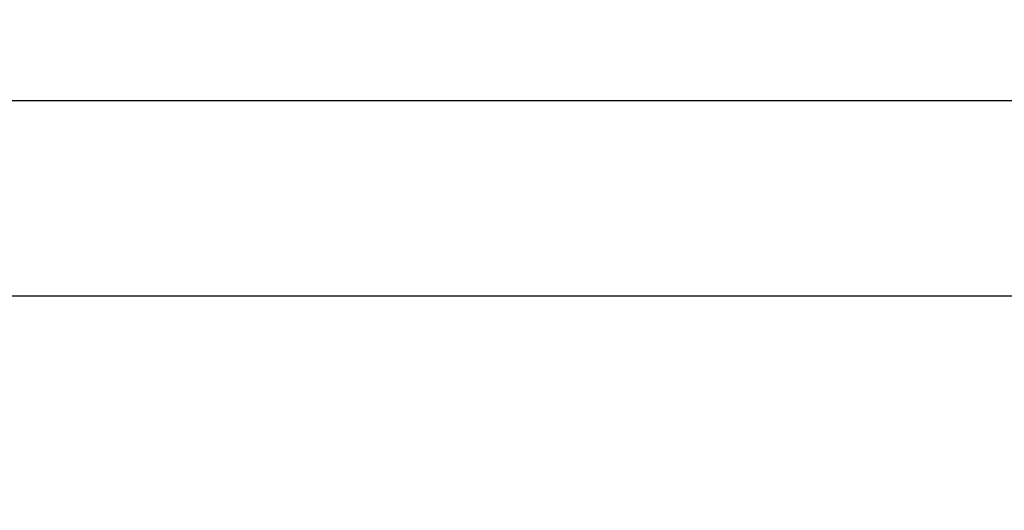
# Model space of a CAD drawing. Header units: millimetres. Extents: x 32 to 376, y 21 to 272.
# Tile 10 of 29: x 202 to 258, y 244 to 272. Entities that reach past the tile are written whole.
import ezdxf

# ---------------------------------------------------------------- set-up
doc = ezdxf.new("R2010")
doc.units = ezdxf.units.MM
doc.layers.add('FORMATO', color=179, linetype='Continuous')
doc.styles.add('SLDTEXTSTYLE0', font='TXT', dxfattribs={"width": 0.75})
doc.dimstyles.new('SLDDIMSTYLE0', dxfattribs={"dimtxt": 3.5, "dimasz": 3.302, "dimexe": 0, "dimexo": 0.0625, "dimgap": 0.875, "dimtad": 1, "dimdec": 0, "dimlfac": 0.75, "dimrnd": 1e-09, "dimzin": 12, "dimdsep": 46, "dimtxsty": 'SLDTEXTSTYLE0', "dimsah": 1, "dimcen": 0.09, "dimadec": 0, "dimazin": 3, "dimtfac": 1, "dimtdec": 0, "dimtofl": 0, "dimtmove": 0, "dimatfit": 3, "dimfxl": 0, "dimfrac": 2, "dimtolj": 1, "dimtzin": 12, "dimarcsym": 0})

# ---------------------------------------------------------------- blocks, each defined once
blk = doc.blocks.new('_D')
at = {"layer": 'FORMATO'}
for p, q in [((46.958, 242.21), (46.958, 268.286)), ((290.574, 229.513), (290.574, 268.286)), ((46.958, 267.286), (290.574, 267.286))]:
    blk.add_line(p, q, dxfattribs=at)
for points in [[(46.958, 267.286), (50.26, 266.778), (50.26, 267.794)], [(290.574, 267.286), (287.272, 267.794), (287.272, 266.778)]]:
    blk.add_solid(points, dxfattribs=at)
at = {"layer": 'FORMATO', "insert": (156.465, 271.798), "char_height": 3.5, "attachment_point": 1, "style": 'SLDTEXTSTYLE0'}
blk.add_mtext('183', dxfattribs=at)
blk = doc.blocks.new('_D_1')
at = {"layer": 'FORMATO'}
for p, q in [((155.114, 256.235), (302.853, 256.235)), ((301.853, 256.235), (301.853, 170.959)), ((172.189, 170.959), (302.853, 170.959))]:
    blk.add_line(p, q, dxfattribs=at)
for points in [[(301.853, 256.235), (301.345, 252.933), (302.361, 252.933)], [(301.853, 170.959), (302.361, 174.261), (301.345, 174.261)]]:
    blk.add_solid(points, dxfattribs=at)
at = {"layer": 'FORMATO', "insert": (297.341, 210.215), "char_height": 3.5, "attachment_point": 1, "rotation": 90, "style": 'SLDTEXTSTYLE0'}
blk.add_mtext('64', dxfattribs=at)

msp = doc.modelspace()

# ---------------------------------------------------------------- dimensions: what is measured, and where the dimension line sits
at = {"layer": 'FORMATO'}
dim = msp.add_linear_dim(base=(290.5738, 267.2859), p1=(46.9576, 241.2101), p2=(290.5738, 228.5133), dimstyle='SLDDIMSTYLE0', dxfattribs=at)
dim.commit()
dim.dimension.update_dxf_attribs({"geometry": '_D', "text_midpoint": (160.3443, 267.2859), "dimtype": 160})
dim = msp.add_linear_dim(base=(301.8528, 170.9589), p1=(154.1136, 256.2348), p2=(171.1895, 170.9589), angle=90, dimstyle='SLDDIMSTYLE0', dxfattribs=at)
dim.commit()
dim.dimension.update_dxf_attribs({"geometry": '_D_1', "text_midpoint": (301.8528, 212.8012), "dimtype": 160})

doc.saveas('drawing.dxf')
